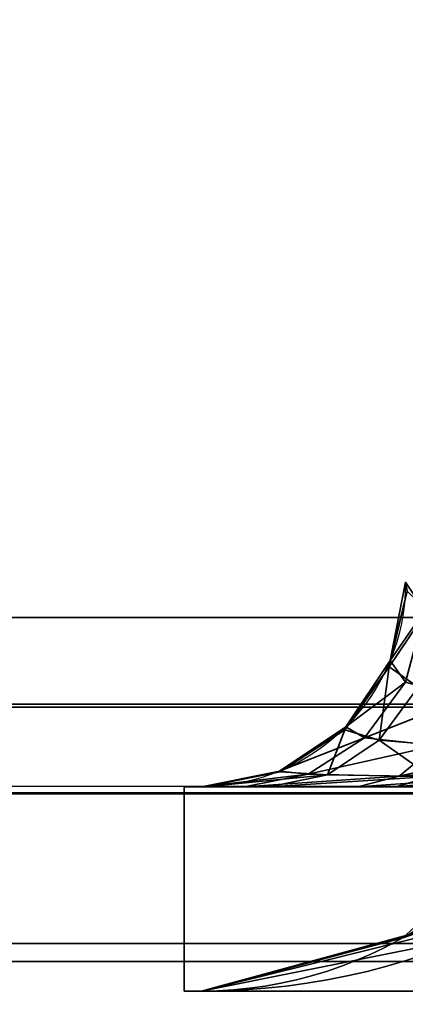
# Model space of a CAD drawing. Header units: millimetres. Extents: x -527 to 5177, y -116 to 161.
# Tile 5 of 256: x -352.96 to -351.64, y -27.55 to -24.17. Entities that reach past the tile are written whole.
import ezdxf

# ---------------------------------------------------------------- set-up
doc = ezdxf.new("R2010")
doc.units = ezdxf.units.MM
doc.layers.add('151', color=7, linetype='Continuous', true_color=0xffffff)

# ---------------------------------------------------------------- blocks, each defined once
blk = doc.blocks.new('UG_SURFACE_037')
at = {"layer": '151', "color": 252, "linetype": 'Continuous', "lineweight": 35}
for points in [[(-380, -9.3, 2075.2499), (-380, -26.22, 2075.2499), (380, -26.22, 2075.2499), (380, -9.3, 2075.2499)], [(-378.5, -9.3, 2073.75), (378.5, -9.3, 2073.75), (378.5, -26.22, 2073.75), (-378.5, -26.22, 2073.75)], [(380, -26.22, 2075.2499), (-380, -26.22, 2075.2499), (-379.9408, -26.8209, 2075.1908)], [(379.9408, -26.8209, 2075.1908), (380, -26.22, 2075.2499), (-379.9408, -26.8209, 2075.1908)], [(-378.4696, -26.5282, 2073.7197), (-378.5, -26.22, 2073.75), (378.5, -26.22, 2073.75)], [(-378.4696, -26.5282, 2073.7197), (378.5, -26.22, 2073.75), (378.4696, -26.5282, 2073.7197)], [(378.4696, -26.5282, 2073.7197), (378.3797, -26.8246, 2073.6296), (-378.3797, -26.8246, 2073.6296), (-378.4696, -26.5282, 2073.7197)], [(-379.9408, -26.8209, 2075.1908), (-379.7655, -27.3987, 2075.0155), (379.7655, -27.3987, 2075.0155), (379.9408, -26.8209, 2075.1908)], [(378.0372, -27.3372, 2073.2872), (-378.0372, -27.3372, 2073.2872), (-378.3797, -26.8246, 2073.6296), (378.3797, -26.8246, 2073.6296)], [(377.5246, -27.6797, 2072.7746), (-377.5246, -27.6797, 2072.7746), (-378.0372, -27.3372, 2073.2872), (378.0372, -27.3372, 2073.2872)], [(379.7655, -27.3987, 2075.0155), (-379.7655, -27.3987, 2075.0155), (-379.0979, -28.3979, 2074.348), (379.0979, -28.3979, 2074.348)]]:
    blk.add_3dface(points, dxfattribs=at)
blk = doc.blocks.new('UG_SURFACE_081')
at = {"layer": '151', "color": 252, "linetype": 'Continuous', "lineweight": 35}
for points in [[(-351.5757, -26.1977, 1163.7101), (-351.641, -26.1, 1163.3767), (-351.6943, -26.3679, 1163.3767)], [(-351.6943, -26.3679, 1006.6233), (-351.6943, -26.3679, 1163.3767), (-351.641, -26.1, 1163.3767), (-351.641, -26.1, 1006.6233)], [(-351.6943, -26.3679, 1006.6233), (-351.641, -26.1, 1006.6233), (-351.6355, -26.1308, 1006.5181)], [(-351.6969, -26.3891, 1006.5109), (-351.6355, -26.1308, 1006.5181), (-351.5667, -26.1962, 1006.295)], [(-351.6355, -26.1308, 1006.5181), (-351.6969, -26.3891, 1006.5109), (-351.6943, -26.3679, 1006.6233)], [(-351.5982, -26.4594, 1006.1147), (-351.6969, -26.3891, 1006.5109), (-351.5667, -26.1962, 1006.295)], [(-351.6943, -26.3679, 1163.3767), (-351.6407, -26.4423, 1163.7856), (-351.5757, -26.1977, 1163.7101)], [(-351.6407, -26.4423, 1163.7856), (-351.6943, -26.3679, 1163.3767), (-351.846, -26.595, 1163.3767)], [(-351.846, -26.595, 1006.6233), (-351.846, -26.595, 1163.3767), (-351.6943, -26.3679, 1163.3767), (-351.6943, -26.3679, 1006.6233)], [(-351.846, -26.595, 1006.6233), (-351.6943, -26.3679, 1006.6233), (-351.6969, -26.3891, 1006.5109)], [(-351.7311, -26.6409, 1006.0325), (-351.8494, -26.6058, 1006.4929), (-351.6969, -26.3891, 1006.5109)], [(-351.6969, -26.3891, 1006.5109), (-351.8494, -26.6058, 1006.4929), (-351.846, -26.595, 1006.6233)], [(-351.6969, -26.3891, 1006.5109), (-351.5982, -26.4594, 1006.1147), (-351.7311, -26.6409, 1006.0325)], [(-351.846, -26.595, 1163.3767), (-351.7822, -26.6324, 1163.8515), (-351.6407, -26.4423, 1163.7856)], [(-351.4352, -26.497, 1164.1113), (-351.6407, -26.4423, 1163.7856), (-351.7822, -26.6324, 1163.8515)], [(-351.4464, -26.6643, 1005.695), (-351.7311, -26.6409, 1006.0325), (-351.5982, -26.4594, 1006.1147)], [(-351.7822, -26.6324, 1163.8515), (-351.5352, -26.6593, 1164.2305), (-351.4352, -26.497, 1164.1113)], [(-351.7822, -26.6324, 1163.8515), (-351.846, -26.595, 1163.3767), (-352.0731, -26.7467, 1163.3767)], [(-352.0731, -26.7467, 1006.6233), (-352.0731, -26.7467, 1163.3767), (-351.846, -26.595, 1163.3767), (-351.846, -26.595, 1006.6233)], [(-352.0731, -26.7467, 1006.6233), (-351.846, -26.595, 1006.6233), (-351.8494, -26.6058, 1006.4929)], [(-351.8494, -26.6058, 1006.4929), (-352.0711, -26.7496, 1006.4666), (-352.0731, -26.7467, 1006.6233)], [(-351.9084, -26.759, 1005.9229), (-352.0711, -26.7496, 1006.4666), (-351.8494, -26.6058, 1006.4929)], [(-351.8494, -26.6058, 1006.4929), (-351.7311, -26.6409, 1006.0325), (-351.9084, -26.759, 1005.9229)], [(-352.0731, -26.7467, 1163.3767), (-351.9746, -26.7568, 1163.9413), (-351.7822, -26.6324, 1163.8515)], [(-351.5352, -26.6593, 1164.2305), (-351.7822, -26.6324, 1163.8515), (-351.9746, -26.7568, 1163.9413)], [(-351.554, -26.7652, 1005.531), (-351.9084, -26.759, 1005.9229), (-351.7311, -26.6409, 1006.0325)], [(-351.7311, -26.6409, 1006.0325), (-351.4464, -26.6643, 1005.695), (-351.554, -26.7652, 1005.531)], [(-351.9746, -26.7568, 1163.9413), (-351.6631, -26.7639, 1164.3829), (-351.5352, -26.6593, 1164.2305)], [(-351.2634, -26.6713, 1164.4089), (-351.5352, -26.6593, 1164.2305), (-351.6631, -26.7639, 1164.3829)], [(-351.6631, -26.7639, 1164.3829), (-351.3086, -26.7352, 1164.529), (-351.2634, -26.6713, 1164.4089)], [(-351.6631, -26.7639, 1164.3829), (-351.3311, -26.767, 1164.5888), (-351.3086, -26.7352, 1164.529)], [(-351.9746, -26.7568, 1163.9413), (-352.0731, -26.7467, 1163.3767), (-352.341, -26.8, 1163.3767)], [(-352.341, -26.8, 1006.6233), (-352.341, -26.8, 1163.3767), (-352.0731, -26.7467, 1163.3767), (-352.0731, -26.7467, 1006.6233)], [(-352.341, -26.8, 1006.6233), (-352.0731, -26.7467, 1006.6233), (-352.0711, -26.7496, 1006.4666)], [(-352.0711, -26.7496, 1006.4666), (-352.33, -26.8, 1006.436), (-352.341, -26.8, 1006.6233)], [(-352.341, -26.8, 1163.3767), (-352.1941, -26.8, 1164.0437), (-351.9746, -26.7568, 1163.9413)], [(-352.33, -26.8, 1006.436), (-352.0711, -26.7496, 1006.4666), (-351.9084, -26.759, 1005.9229)], [(-351.9084, -26.759, 1005.9229), (-352.1091, -26.8, 1005.7988), (-352.33, -26.8, 1006.436)], [(-351.6631, -26.7639, 1164.3829), (-351.9746, -26.7568, 1163.9413), (-352.1941, -26.8, 1164.0437)], [(-352.1941, -26.8, 1164.0437), (-351.8058, -26.8, 1164.5529), (-351.6631, -26.7639, 1164.3829)], [(-352.1091, -26.8, 1005.7988), (-351.9084, -26.759, 1005.9229), (-351.554, -26.7652, 1005.531)], [(-351.554, -26.7652, 1005.531), (-351.6735, -26.8, 1005.3487), (-352.1091, -26.8, 1005.7988)], [(-351.3311, -26.767, 1164.5888), (-351.6631, -26.7639, 1164.3829), (-351.8058, -26.8, 1164.5529)], [(-351.8058, -26.8, 1164.5529), (-351.4058, -26.8, 1164.7875), (-351.3311, -26.767, 1164.5888)], [(-351.6735, -26.8, 1005.3487), (-351.554, -26.7652, 1005.531), (-351.3311, -26.767, 1005.4111)], [(-351.3311, -26.767, 1005.4111), (-351.4058, -26.8, 1005.2124), (-351.6735, -26.8, 1005.3487)], [(-352.4, -26.8, 980), (-352.4, -26.8, 1165), (-352.341, -26.8, 1006.6233)], [(-352.341, -26.8, 1006.6233), (-352.33, -26.8, 1006.436), (-352.4, -26.8, 980)], [(-352.33, -26.8, 1006.436), (-352.1091, -26.8, 1005.7988), (-352.4, -26.8, 980)], [(-352.4, -26.8, 1165), (-352.341, -26.8, 1163.3767), (-352.341, -26.8, 1006.6233)], [(-352.4, -26.8, 1165), (-351, -26.8, 1165), (-351.4058, -26.8, 1164.7875)], [(-352.4, -26.8, 980), (-351.6735, -26.8, 1005.3487), (-351.4058, -26.8, 1005.2124)], [(-352.4, -26.8, 1165), (-352.1941, -26.8, 1164.0437), (-352.341, -26.8, 1163.3767)], [(-351.4058, -26.8, 1164.7875), (-351.8058, -26.8, 1164.5529), (-352.4, -26.8, 1165)], [(-352.4, -26.8, 980), (-352.1091, -26.8, 1005.7988), (-351.6735, -26.8, 1005.3487)], [(-351.8058, -26.8, 1164.5529), (-352.1941, -26.8, 1164.0437), (-352.4, -26.8, 1165)], [(-351.4058, -26.8, 1005.2124), (-331.9799, -26.8, 997.9088), (-331.9799, -26.8, 980), (-352.4, -26.8, 980)], [(-352.4, -27.5, 1165), (-352.4, -26.8, 1165), (-352.4, -26.8, 980), (-352.4, -27.5, 980)], [(-352.4, -27.5, 1165), (-351, -27.5, 1165), (-351, -26.8, 1165), (-352.4, -26.8, 1165)], [(-331.9799, -27.5, 980), (-352.4, -27.5, 980), (-352.4, -26.8, 980), (-331.9799, -26.8, 980)], [(-351.5849, -27.2951, 1163.8317), (-351.6503, -27.3178, 1163.7186), (-351.3742, -27.0649, 1163.4319)], [(-351.6503, -27.3178, 1006.2814), (-351.3742, -27.0649, 1163.4319), (-351.6503, -27.3178, 1163.7186)], [(-351.6503, -27.3178, 1006.2814), (-351.3742, -27.0649, 1006.5682), (-351.3742, -27.0649, 1163.4319)], [(-351.3742, -27.0649, 1006.5682), (-351.6503, -27.3178, 1006.2814), (-351.5849, -27.2951, 1006.1682)], [(-351.5849, -27.2951, 1163.8317), (-352.341, -27.5, 1164.436), (-351.8146, -27.3611, 1163.8892)], [(-351.6119, -27.3547, 1164.1217), (-352.341, -27.5, 1164.436), (-351.5094, -27.2951, 1163.9408)], [(-352.341, -27.5, 1164.436), (-351.5849, -27.2951, 1163.8317), (-351.5094, -27.2951, 1163.9408)], [(-351.5094, -27.2951, 1006.0592), (-352.341, -27.5, 1005.5641), (-351.6119, -27.3547, 1005.8782)], [(-351.8146, -27.3611, 1006.1108), (-352.341, -27.5, 1005.5641), (-351.5849, -27.2951, 1006.1682)], [(-352.341, -27.5, 1005.5641), (-351.5094, -27.2951, 1006.0592), (-351.5849, -27.2951, 1006.1682)], [(-351.8146, -27.3611, 1163.8892), (-351.6503, -27.3178, 1163.7186), (-351.5849, -27.2951, 1163.8317)], [(-351.5849, -27.2951, 1006.1682), (-351.6503, -27.3178, 1006.2814), (-351.8146, -27.3611, 1006.1108)], [(-351.6503, -27.3178, 1163.7186), (-351.8146, -27.3611, 1006.1108), (-351.6503, -27.3178, 1006.2814)], [(-351.6503, -27.3178, 1163.7186), (-351.8146, -27.3611, 1163.8892), (-351.8146, -27.3611, 1006.1108)], [(-331.9799, -27.5, 1172.0912), (-352.341, -27.5, 1164.436), (-351.6119, -27.3547, 1164.1217)], [(-351.6119, -27.3547, 1005.8782), (-352.341, -27.5, 1005.5641), (-331.9799, -27.5, 997.9088)], [(-351.8146, -27.3611, 1006.1108), (-351.8146, -27.3611, 1163.8892), (-352.341, -27.5, 1164.436), (-352.341, -27.5, 1005.5641)], [(-352.4, -27.5, 1165), (-352.4, -27.5, 980), (-352.341, -27.5, 1005.5641), (-352.341, -27.5, 1164.436)], [(-352.4, -27.5, 980), (-331.9799, -27.5, 980), (-331.9799, -27.5, 997.9088), (-352.341, -27.5, 1005.5641)], [(-352.341, -27.5, 1164.436), (-351, -27.5, 1165), (-352.4, -27.5, 1165)], [(-351, -27.5, 1165), (-352.341, -27.5, 1164.436), (-331.9799, -27.5, 1172.0912)]]:
    blk.add_3dface(points, dxfattribs=at)
blk = doc.blocks.new('UG_SURFACE_084')
at = {"layer": '151', "color": 252, "linetype": 'Continuous', "lineweight": 35}
for points in [[(-351.5757, -26.1977, 1163.7101), (-351.641, -26.1, 1163.3767), (-351.6943, -26.3679, 1163.3767)], [(-351.6943, -26.3679, 1006.6233), (-351.6943, -26.3679, 1163.3767), (-351.641, -26.1, 1163.3767), (-351.641, -26.1, 1006.6233)], [(-351.6943, -26.3679, 1006.6233), (-351.641, -26.1, 1006.6233), (-351.6355, -26.1308, 1006.5181)], [(-351.6969, -26.3891, 1006.5109), (-351.6355, -26.1308, 1006.5181), (-351.5667, -26.1962, 1006.295)], [(-351.6355, -26.1308, 1006.5181), (-351.6969, -26.3891, 1006.5109), (-351.6943, -26.3679, 1006.6233)], [(-351.5982, -26.4594, 1006.1147), (-351.6969, -26.3891, 1006.5109), (-351.5667, -26.1962, 1006.295)], [(-351.6943, -26.3679, 1163.3767), (-351.6407, -26.4423, 1163.7856), (-351.5757, -26.1977, 1163.7101)], [(-351.6407, -26.4423, 1163.7856), (-351.6943, -26.3679, 1163.3767), (-351.846, -26.595, 1163.3767)], [(-351.846, -26.595, 1006.6233), (-351.846, -26.595, 1163.3767), (-351.6943, -26.3679, 1163.3767), (-351.6943, -26.3679, 1006.6233)], [(-351.846, -26.595, 1006.6233), (-351.6943, -26.3679, 1006.6233), (-351.6969, -26.3891, 1006.5109)], [(-351.7311, -26.6409, 1006.0325), (-351.8494, -26.6058, 1006.4929), (-351.6969, -26.3891, 1006.5109)], [(-351.6969, -26.3891, 1006.5109), (-351.8494, -26.6058, 1006.4929), (-351.846, -26.595, 1006.6233)], [(-351.6969, -26.3891, 1006.5109), (-351.5982, -26.4594, 1006.1147), (-351.7311, -26.6409, 1006.0325)], [(-351.846, -26.595, 1163.3767), (-351.7822, -26.6324, 1163.8515), (-351.6407, -26.4423, 1163.7856)], [(-351.4352, -26.497, 1164.1113), (-351.6407, -26.4423, 1163.7856), (-351.7822, -26.6324, 1163.8515)], [(-351.4464, -26.6643, 1005.695), (-351.7311, -26.6409, 1006.0325), (-351.5982, -26.4594, 1006.1147)], [(-351.7822, -26.6324, 1163.8515), (-351.5352, -26.6593, 1164.2305), (-351.4352, -26.497, 1164.1113)], [(-351.7822, -26.6324, 1163.8515), (-351.846, -26.595, 1163.3767), (-352.0731, -26.7467, 1163.3767)], [(-352.0731, -26.7467, 1006.6233), (-352.0731, -26.7467, 1163.3767), (-351.846, -26.595, 1163.3767), (-351.846, -26.595, 1006.6233)], [(-352.0731, -26.7467, 1006.6233), (-351.846, -26.595, 1006.6233), (-351.8494, -26.6058, 1006.4929)], [(-351.8494, -26.6058, 1006.4929), (-352.0711, -26.7496, 1006.4666), (-352.0731, -26.7467, 1006.6233)], [(-351.9084, -26.759, 1005.9229), (-352.0711, -26.7496, 1006.4666), (-351.8494, -26.6058, 1006.4929)], [(-351.8494, -26.6058, 1006.4929), (-351.7311, -26.6409, 1006.0325), (-351.9084, -26.759, 1005.9229)], [(-352.0731, -26.7467, 1163.3767), (-351.9746, -26.7568, 1163.9413), (-351.7822, -26.6324, 1163.8515)], [(-351.5352, -26.6593, 1164.2305), (-351.7822, -26.6324, 1163.8515), (-351.9746, -26.7568, 1163.9413)], [(-351.554, -26.7652, 1005.531), (-351.9084, -26.759, 1005.9229), (-351.7311, -26.6409, 1006.0325)], [(-351.7311, -26.6409, 1006.0325), (-351.4464, -26.6643, 1005.695), (-351.554, -26.7652, 1005.531)], [(-351.9746, -26.7568, 1163.9413), (-351.6631, -26.7639, 1164.3829), (-351.5352, -26.6593, 1164.2305)], [(-351.2634, -26.6713, 1164.4089), (-351.5352, -26.6593, 1164.2305), (-351.6631, -26.7639, 1164.3829)], [(-351.6631, -26.7639, 1164.3829), (-351.3086, -26.7352, 1164.529), (-351.2634, -26.6713, 1164.4089)], [(-351.6631, -26.7639, 1164.3829), (-351.3311, -26.767, 1164.5888), (-351.3086, -26.7352, 1164.529)], [(-351.9746, -26.7568, 1163.9413), (-352.0731, -26.7467, 1163.3767), (-352.341, -26.8, 1163.3767)], [(-352.341, -26.8, 1006.6233), (-352.341, -26.8, 1163.3767), (-352.0731, -26.7467, 1163.3767), (-352.0731, -26.7467, 1006.6233)], [(-352.341, -26.8, 1006.6233), (-352.0731, -26.7467, 1006.6233), (-352.0711, -26.7496, 1006.4666)], [(-352.0711, -26.7496, 1006.4666), (-352.33, -26.8, 1006.436), (-352.341, -26.8, 1006.6233)], [(-352.341, -26.8, 1163.3767), (-352.1941, -26.8, 1164.0437), (-351.9746, -26.7568, 1163.9413)], [(-352.33, -26.8, 1006.436), (-352.0711, -26.7496, 1006.4666), (-351.9084, -26.759, 1005.9229)], [(-351.9084, -26.759, 1005.9229), (-352.1091, -26.8, 1005.7988), (-352.33, -26.8, 1006.436)], [(-351.6631, -26.7639, 1164.3829), (-351.9746, -26.7568, 1163.9413), (-352.1941, -26.8, 1164.0437)], [(-352.1941, -26.8, 1164.0437), (-351.8058, -26.8, 1164.5529), (-351.6631, -26.7639, 1164.3829)], [(-352.1091, -26.8, 1005.7988), (-351.9084, -26.759, 1005.9229), (-351.554, -26.7652, 1005.531)], [(-351.554, -26.7652, 1005.531), (-351.6735, -26.8, 1005.3487), (-352.1091, -26.8, 1005.7988)], [(-351.3311, -26.767, 1164.5888), (-351.6631, -26.7639, 1164.3829), (-351.8058, -26.8, 1164.5529)], [(-351.8058, -26.8, 1164.5529), (-351.4058, -26.8, 1164.7875), (-351.3311, -26.767, 1164.5888)], [(-351.6735, -26.8, 1005.3487), (-351.554, -26.7652, 1005.531), (-351.3311, -26.767, 1005.4111)], [(-351.3311, -26.767, 1005.4111), (-351.4058, -26.8, 1005.2124), (-351.6735, -26.8, 1005.3487)], [(-352.4, -26.8, 980), (-352.4, -26.8, 1165), (-352.341, -26.8, 1006.6233)], [(-352.341, -26.8, 1006.6233), (-352.33, -26.8, 1006.436), (-352.4, -26.8, 980)], [(-352.33, -26.8, 1006.436), (-352.1091, -26.8, 1005.7988), (-352.4, -26.8, 980)], [(-352.4, -26.8, 1165), (-352.341, -26.8, 1163.3767), (-352.341, -26.8, 1006.6233)], [(-352.4, -26.8, 1165), (-351, -26.8, 1165), (-351.4058, -26.8, 1164.7875)], [(-352.4, -26.8, 980), (-351.6735, -26.8, 1005.3487), (-351.4058, -26.8, 1005.2124)], [(-352.4, -26.8, 1165), (-352.1941, -26.8, 1164.0437), (-352.341, -26.8, 1163.3767)], [(-351.4058, -26.8, 1164.7875), (-351.8058, -26.8, 1164.5529), (-352.4, -26.8, 1165)], [(-352.4, -26.8, 980), (-352.1091, -26.8, 1005.7988), (-351.6735, -26.8, 1005.3487)], [(-351.8058, -26.8, 1164.5529), (-352.1941, -26.8, 1164.0437), (-352.4, -26.8, 1165)], [(-351.4058, -26.8, 1005.2124), (-331.9799, -26.8, 997.9088), (-331.9799, -26.8, 980), (-352.4, -26.8, 980)], [(-352.4, -27.5, 1165), (-352.4, -26.8, 1165), (-352.4, -26.8, 980), (-352.4, -27.5, 980)], [(-352.4, -27.5, 1165), (-351, -27.5, 1165), (-351, -26.8, 1165), (-352.4, -26.8, 1165)], [(-331.9799, -27.5, 980), (-352.4, -27.5, 980), (-352.4, -26.8, 980), (-331.9799, -26.8, 980)], [(-351.5849, -27.2951, 1163.8317), (-351.6503, -27.3178, 1163.7186), (-351.3742, -27.0649, 1163.4319)], [(-351.6503, -27.3178, 1006.2814), (-351.3742, -27.0649, 1163.4319), (-351.6503, -27.3178, 1163.7186)], [(-351.6503, -27.3178, 1006.2814), (-351.3742, -27.0649, 1006.5682), (-351.3742, -27.0649, 1163.4319)], [(-351.3742, -27.0649, 1006.5682), (-351.6503, -27.3178, 1006.2814), (-351.5849, -27.2951, 1006.1682)], [(-351.5849, -27.2951, 1163.8317), (-352.341, -27.5, 1164.436), (-351.8146, -27.3611, 1163.8892)], [(-351.6119, -27.3547, 1164.1217), (-352.341, -27.5, 1164.436), (-351.5094, -27.2951, 1163.9408)], [(-352.341, -27.5, 1164.436), (-351.5849, -27.2951, 1163.8317), (-351.5094, -27.2951, 1163.9408)], [(-351.5094, -27.2951, 1006.0592), (-352.341, -27.5, 1005.5641), (-351.6119, -27.3547, 1005.8782)], [(-351.8146, -27.3611, 1006.1108), (-352.341, -27.5, 1005.5641), (-351.5849, -27.2951, 1006.1682)], [(-352.341, -27.5, 1005.5641), (-351.5094, -27.2951, 1006.0592), (-351.5849, -27.2951, 1006.1682)], [(-351.8146, -27.3611, 1163.8892), (-351.6503, -27.3178, 1163.7186), (-351.5849, -27.2951, 1163.8317)], [(-351.5849, -27.2951, 1006.1682), (-351.6503, -27.3178, 1006.2814), (-351.8146, -27.3611, 1006.1108)], [(-351.6503, -27.3178, 1163.7186), (-351.8146, -27.3611, 1006.1108), (-351.6503, -27.3178, 1006.2814)], [(-351.6503, -27.3178, 1163.7186), (-351.8146, -27.3611, 1163.8892), (-351.8146, -27.3611, 1006.1108)], [(-331.9799, -27.5, 1172.0912), (-352.341, -27.5, 1164.436), (-351.6119, -27.3547, 1164.1217)], [(-351.6119, -27.3547, 1005.8782), (-352.341, -27.5, 1005.5641), (-331.9799, -27.5, 997.9088)], [(-351.8146, -27.3611, 1006.1108), (-351.8146, -27.3611, 1163.8892), (-352.341, -27.5, 1164.436), (-352.341, -27.5, 1005.5641)], [(-352.4, -27.5, 1165), (-352.4, -27.5, 980), (-352.341, -27.5, 1005.5641), (-352.341, -27.5, 1164.436)], [(-352.4, -27.5, 980), (-331.9799, -27.5, 980), (-331.9799, -27.5, 997.9088), (-352.341, -27.5, 1005.5641)], [(-352.341, -27.5, 1164.436), (-351, -27.5, 1165), (-352.4, -27.5, 1165)], [(-351, -27.5, 1165), (-352.341, -27.5, 1164.436), (-331.9799, -27.5, 1172.0912)]]:
    blk.add_3dface(points, dxfattribs=at)

msp = doc.modelspace()

# ---------------------------------------------------------------- linework, layer by layer
at = {"layer": '151', "color": 251, "linetype": 'Continuous', "lineweight": -3, "true_color": 0x636466}
for p, q in [((380, -26.22, 2075.25), (-380, -26.22, 2075.25)), ((378.5, -26.22, 2073.75), (-378.5, -26.22, 2073.75)), ((-352.4, -26.8, 1165), (-351, -26.8, 1165)), ((-352.4, -26.8, 1165), (-352.4, -26.8, 980)), ((-352.4, -27.5, 980), (-352.4, -26.8, 980)), ((-352.4, -26.8, 980), (-331.9799, -26.8, 980)), ((-352.4, -27.5, 1165), (-352.4, -26.8, 1165)), ((-352.4, -26.8, 1165), (-352.4, -26.8, 980)), ((-352.4, -27.5, 1165), (-352.4, -26.8, 1165)), ((-352.4, -27.5, 980), (-352.4, -26.8, 980)), ((-352.4, -26.8, 980), (-331.9799, -26.8, 980)), ((-352.4, -26.8, 1165), (-351, -26.8, 1165)), ((-352.341, -26.8, 1163.3767), (-352.341, -26.8, 1006.6233)), ((-352.341, -26.8, 1163.3767), (-352.341, -26.8, 1006.6233)), ((-351, -27.5, 1165), (-352.4, -27.5, 1165)), ((-352.4, -27.5, 1165), (-352.4, -27.5, 980)), ((-352.4, -27.5, 980), (-331.9799, -27.5, 980)), ((-351, -27.5, 1165), (-352.4, -27.5, 1165)), ((-352.4, -27.5, 980), (-331.9799, -27.5, 980)), ((-352.4, -27.5, 1165), (-352.4, -27.5, 980)), ((-352.341, -27.5, 1164.4359), (-331.9799, -27.5, 1172.0912)), ((-331.9799, -27.5, 997.9088), (-352.341, -27.5, 1005.5641)), ((-352.341, -27.5, 1005.5641), (-352.341, -27.5, 1164.4359)), ((-352.341, -27.5, 1164.4359), (-331.9799, -27.5, 1172.0912)), ((-331.9799, -27.5, 997.9088), (-352.341, -27.5, 1005.5641)), ((-352.341, -27.5, 1005.5641), (-352.341, -27.5, 1164.4359))]:
    msp.add_line(p, q, dxfattribs=at)
at = {"layer": '151', "color": 251, "linetype": 'Continuous', "lineweight": -3, "true_color": 0x636466, "extrusion": (0, 0, -1)}
for centre in [(352.341, -26.1, -1006.6233), (352.341, -26.1, -1163.3767), (352.341, -26.1, -1163.3767), (352.341, -26.1, -1006.6233)]:
    msp.add_arc(centre, 0.7, 180, 270, dxfattribs=at)
at = {"layer": '151', "color": 251, "linetype": 'Continuous', "lineweight": -3, "true_color": 0x636466, "extrusion": (0.395731, 0, 0.918367)}
msp.add_ellipse((-352.341, -26.1, 1164.4359), major_axis=(1.8537, 0, -0.7988), ratio=0.69361, start_param=4.712389, end_param=5.944798, dxfattribs=at)
msp.add_ellipse((-352.341, -26.1, 1164.4359), major_axis=(1.8537, 0, -0.7988), ratio=0.69361, start_param=4.712389, end_param=5.944798, dxfattribs=at)
at = {"layer": '151', "color": 251, "linetype": 'Continuous', "lineweight": -3, "true_color": 0x636466, "extrusion": (-0.72035, 0, -0.69361)}
msp.add_ellipse((-352.341, -26.1, 1164.4359), major_axis=(1.4, 0, -1.454), ratio=0.69361, start_param=0.338388, end_param=1.570796, dxfattribs=at)
msp.add_ellipse((-352.341, -26.1, 1164.4359), major_axis=(1.4, 0, -1.454), ratio=0.69361, start_param=0.338388, end_param=1.570796, dxfattribs=at)
at = {"layer": '151', "color": 251, "linetype": 'Continuous', "lineweight": -3, "true_color": 0x636466, "extrusion": (0.395731, 0, -0.918367)}
msp.add_ellipse((-352.341, -26.1, 1005.5641), major_axis=(1.8537, 0, 0.7988), ratio=0.69361, start_param=0.338388, end_param=1.570796, dxfattribs=at)
msp.add_ellipse((-352.341, -26.1, 1005.5641), major_axis=(1.8537, 0, 0.7988), ratio=0.69361, start_param=0.338388, end_param=1.570796, dxfattribs=at)
at = {"layer": '151', "color": 251, "linetype": 'Continuous', "lineweight": -3, "true_color": 0x636466, "extrusion": (-0.72035, 0, 0.69361)}
msp.add_ellipse((-352.341, -26.1, 1005.5641), major_axis=(1.4, 0, 1.454), ratio=0.69361, start_param=4.712389, end_param=5.944798, dxfattribs=at)
msp.add_ellipse((-352.341, -26.1, 1005.5641), major_axis=(1.4, 0, 1.454), ratio=0.69361, start_param=4.712389, end_param=5.944798, dxfattribs=at)
at = {"layer": '151', "color": 251, "linetype": 'Continuous', "lineweight": -3, "true_color": 0x636466, "extrusion": (0, -1, 6.93889e-16)}
msp.add_ellipse((-350.941, -26.8, 1163.3767), major_axis=(0, 0, 1.4957), ratio=0.936029, start_param=0.338388, end_param=1.570796, dxfattribs=at)
msp.add_ellipse((-350.941, -26.8, 1163.3767), major_axis=(0, 0, 1.4957), ratio=0.936029, start_param=0.338388, end_param=1.570796, dxfattribs=at)
msp.add_ellipse((-350.941, -26.8, 1163.3767), major_axis=(0, 0, 1.4957), ratio=0.936029, start_param=0.338388, end_param=1.570796, dxfattribs=at)
at = {"layer": '151', "color": 251, "linetype": 'Continuous', "lineweight": -3, "true_color": 0x636466, "extrusion": (0, -1, 2.47818e-16)}
msp.add_ellipse((-350.941, -26.8, 1006.6233), major_axis=(0, 0, -1.4957), ratio=0.936029, start_param=4.712389, end_param=5.944798, dxfattribs=at)
msp.add_ellipse((-350.941, -26.8, 1006.6233), major_axis=(0, 0, -1.4957), ratio=0.936029, start_param=4.712389, end_param=5.944798, dxfattribs=at)

# ---------------------------------------------------------------- block references
at = {"layer": '151', "color": 251, "linetype": 'Continuous', "lineweight": -3, "true_color": 0x636466}
for name in ['UG_SURFACE_037', 'UG_SURFACE_081', 'UG_SURFACE_084']:
    msp.add_blockref(name, (0, 0), dxfattribs=at)

doc.saveas('drawing.dxf')
